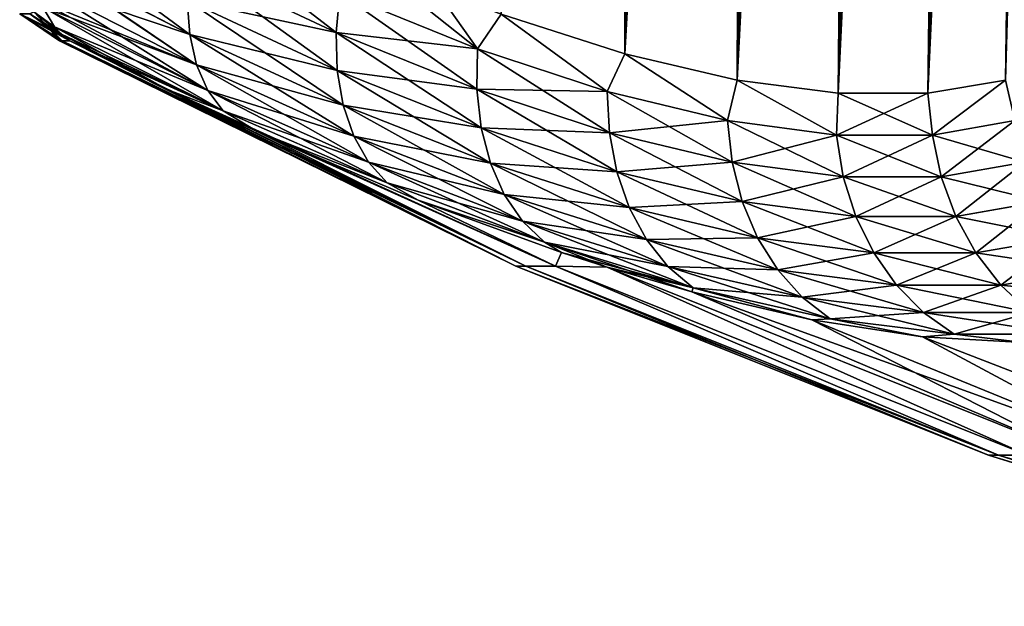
# Model space of a CAD drawing. Header units: metres. Extents: x -109 to 109, y -505 to 40.
# Tile 200 of 256: x 52.28 to 59.91, y -106.79 to -102.25. Entities that reach past the tile are written whole.
import ezdxf

# ---------------------------------------------------------------- set-up
doc = ezdxf.new("R2010")
doc.units = ezdxf.units.M
doc.layers.add('solid_K244224000C74', color=7, linetype='CONTINUOUS')

msp = doc.modelspace()

# ---------------------------------------------------------------- linework, layer by layer
at = {"layer": 'solid_K244224000C74'}
for points in [[(58.619736, -102.819321, -9.522743), (60.018959, -68.180748, -9.500344), (60.143055, -68.193947, -9.719368)], [(58.619736, -102.819321, -9.522743), (59.890728, -68.197083, -9.283277), (60.018959, -68.180748, -9.500344)], [(58.619736, -102.819321, -9.522743), (60.143055, -68.193947, -9.719368), (60.265053, -68.23732, -9.944122)], [(58.619736, -102.819321, -9.522743), (59.756123, -68.243668, -9.064617), (59.890728, -68.197083, -9.283277)], [(59.312447, -102.819359, 10.722473), (60.024967, -68.180695, 9.510736), (59.896278, -68.195732, 9.292484)], [(59.312447, -102.819359, 10.722473), (60.149681, -68.195557, 9.731326), (60.024967, -68.180695, 9.510736)], [(59.312447, -102.819359, 10.722473), (60.272346, -68.240898, 9.957873), (60.149681, -68.195557, 9.731326)], [(59.312447, -102.819359, 10.722473), (59.896278, -68.195732, 9.292484), (59.76144, -68.241394, 9.073096)], [(59.312313, -102.819366, -10.722225), (58.619736, -102.819321, -9.522743), (60.265053, -68.23732, -9.944122)], [(58.619736, -102.819321, -9.522743), (59.612644, -68.323792, -8.841026), (59.756123, -68.243668, -9.064617)], [(58.619946, -102.819336, 9.523075), (59.76144, -68.241394, 9.073096), (59.617813, -68.320358, 8.84892)], [(58.619946, -102.819336, 9.523075), (59.312447, -102.819359, 10.722473), (59.76144, -68.241394, 9.073096)], [(59.312313, -102.819366, -10.722225), (60.265053, -68.23732, -9.944122), (60.386879, -68.31356, -10.178873)], [(59.312447, -102.819359, 10.722473), (60.394783, -68.319817, 10.194491), (60.272346, -68.240898, 9.957873)], [(57.838432, -102.718796, -8.376284), (59.457928, -68.442955, -8.609971), (59.612644, -68.323792, -8.841026)], [(58.619736, -102.819321, -9.522743), (57.838432, -102.718796, -8.376284), (59.612644, -68.323792, -8.841026)], [(58.619946, -102.819336, 9.523075), (59.617813, -68.320358, 8.84892), (59.463596, -68.437996, 8.618258)], [(59.312313, -102.819366, -10.722225), (60.386879, -68.31356, -10.178873), (60.50959, -68.428444, -10.427011)], [(59.312447, -102.819359, 10.722473), (59.914825, -102.718887, 11.972528), (60.394783, -68.319817, 10.194491)], [(58.619946, -102.819336, 9.523075), (59.463596, -68.437996, 8.618258), (59.297844, -68.598885, 8.380928)], [(59.312313, -102.819366, -10.722225), (60.50959, -68.428444, -10.427011), (60.632874, -68.587082, -10.689607)], [(57.838432, -102.718796, -8.376284), (59.291389, -68.605797, -8.371897), (59.457928, -68.442955, -8.609971)], [(59.312313, -102.819366, -10.722225), (60.632874, -68.587082, -10.689607), (60.755699, -68.793823, -10.966308)], [(57.838432, -102.718796, -8.376284), (59.11314, -68.816261, -8.128226), (59.291389, -68.605797, -8.371897)], [(58.619946, -102.819336, 9.523075), (59.297844, -68.598885, 8.380928), (59.120228, -68.807144, 8.137704)], [(57.838432, -102.718796, -8.376284), (59.020046, -68.940262, -8.005233), (59.11314, -68.816261, -8.128226)], [(58.619946, -102.819336, 9.523075), (59.120228, -68.807144, 8.137704), (59.027279, -68.930305, 8.01469)], [(59.312313, -102.819366, -10.722225), (60.755699, -68.793823, -10.966308), (60.816189, -68.916214, -11.108828)], [(57.838432, -102.718796, -8.376284), (58.924355, -69.076996, -7.881667), (59.020046, -68.940262, -8.005233)], [(58.619946, -102.819336, 9.523075), (59.027279, -68.930305, 8.01469), (58.931675, -69.066254, 7.891024)], [(59.312313, -102.819366, -10.722225), (60.816189, -68.916214, -11.108828), (60.875893, -69.051445, -11.253963)], [(57.838432, -102.718796, -8.376284), (58.826347, -69.227135, -7.75803), (58.924355, -69.076996, -7.881667)], [(57.838631, -102.718834, 8.376556), (58.931675, -69.066254, 7.891024), (58.833794, -69.215469, 7.767331)], [(57.838631, -102.718834, 8.376556), (58.619946, -102.819336, 9.523075), (58.931675, -69.066254, 7.891024)], [(59.914772, -102.718903, -11.972405), (59.312313, -102.819366, -10.722225), (60.875893, -69.051445, -11.253963)], [(56.968903, -102.51619, -7.285695), (58.725903, -69.390419, -7.634208), (58.826347, -69.227135, -7.75803)], [(57.838432, -102.718796, -8.376284), (56.968903, -102.51619, -7.285695), (58.826347, -69.227135, -7.75803)], [(57.838631, -102.718834, 8.376556), (58.833794, -69.215469, 7.767331), (58.733505, -69.377724, 7.643482)], [(56.968903, -102.51619, -7.285695), (58.623173, -69.567383, -7.510493), (58.725903, -69.390419, -7.634208)], [(57.838631, -102.718834, 8.376556), (58.733505, -69.377724, 7.643482), (58.630928, -69.553642, 7.519729)], [(56.968903, -102.51619, -7.285695), (58.518253, -69.758247, -7.387075), (58.623173, -69.567383, -7.510493)], [(57.838631, -102.718834, 8.376556), (58.630928, -69.553642, 7.519729), (58.526138, -69.743515, 7.396248)], [(56.968903, -102.51619, -7.285695), (58.411087, -69.962967, -7.263917), (58.518253, -69.758247, -7.387075)], [(57.838631, -102.718834, 8.376556), (58.526138, -69.743515, 7.396248), (58.419086, -69.947258, 7.273009)], [(56.968903, -102.51619, -7.285695), (58.301769, -70.182274, -7.141235), (58.411087, -69.962967, -7.263917)], [(57.838631, -102.718834, 8.376556), (58.419086, -69.947258, 7.273009), (58.309875, -70.165627, 7.150231)], [(56.968903, -102.51619, -7.285695), (58.190296, -70.41597, -7.019042), (58.301769, -70.182274, -7.141235)], [(57.838631, -102.718834, 8.376556), (58.309875, -70.165627, 7.150231), (58.19849, -70.398438, 7.027929)], [(56.968903, -102.51619, -7.285695), (58.076664, -70.664543, -6.897407), (58.190296, -70.41597, -7.019042)], [(57.838631, -102.718834, 8.376556), (58.19849, -70.398438, 7.027929), (58.084938, -70.646133, 6.906168)], [(57.838631, -102.718834, 8.376556), (58.084938, -70.646133, 6.906168), (57.969257, -70.90937, 6.785068)], [(56.968903, -102.51619, -7.285695), (57.960922, -70.928665, -6.776448), (58.076664, -70.664543, -6.897407)], [(56.968903, -102.51619, -7.285695), (57.84304, -71.208015, -6.656155), (57.960922, -70.928665, -6.776448)], [(56.969036, -102.516228, 7.285848), (57.969257, -70.90937, 6.785068), (57.851421, -71.187828, 6.664617)], [(56.969036, -102.516228, 7.285848), (57.838631, -102.718834, 8.376556), (57.969257, -70.90937, 6.785068)], [(56.968903, -102.51619, -7.285695), (56.011192, -102.20826, -6.254889), (57.84304, -71.208015, -6.656155)], [(56.969036, -102.516228, 7.285848), (57.851421, -71.187828, 6.664617), (57.731449, -71.482506, 6.544915)], [(56.969036, -102.516228, 7.285848), (57.731449, -71.482506, 6.544915), (57.609341, -71.793617, 6.426009)], [(56.969036, -102.516228, 7.285848), (57.609341, -71.793617, 6.426009), (57.485092, -72.121246, 6.307924)], [(56.969036, -102.516228, 7.285848), (57.485092, -72.121246, 6.307924), (57.358707, -72.46666, 6.190765)], [(56.969036, -102.516228, 7.285848), (57.358707, -72.46666, 6.190765), (57.273266, -72.706558, 6.113168)], [(56.969036, -102.516228, 7.285848), (57.273266, -72.706558, 6.113168), (57.186874, -72.954361, 6.036001)], [(56.969036, -102.516228, 7.285848), (57.186874, -72.954361, 6.036001), (57.099541, -73.210548, 5.959302)], [(56.969036, -102.516228, 7.285848), (57.099541, -73.210548, 5.959302), (57.011272, -73.475449, 5.883099)], [(56.969036, -102.516228, 7.285848), (57.011272, -73.475449, 5.883099), (56.922058, -73.748535, 5.80736)], [(56.011257, -102.208282, 6.254954), (56.969036, -102.516228, 7.285848), (56.922058, -73.748535, 5.80736)], [(52.378559, -101.731407, 2.995329), (53.60025, -102.367668, 3.763618), (52.386986, -101.473251, 3.200405)], [(53.60025, -102.367668, 3.763618), (53.581573, -102.103401, 3.960057), (52.386986, -101.473251, 3.200405)], [(53.598129, -101.81646, 4.121819), (54.733788, -102.351402, 4.982554), (53.649471, -101.514656, 4.244506)], [(54.733788, -102.351402, 4.982554), (54.761848, -102.04335, 5.096979), (53.649471, -101.514656, 4.244506)], [(53.653652, -102.602081, 3.537839), (53.60025, -102.367668, 3.763618), (52.378559, -101.731407, 2.995329)], [(52.378849, -101.739426, 2.988025), (53.653652, -102.602081, 3.537839), (52.378559, -101.731407, 2.995329)], [(53.60025, -102.367668, -3.763616), (52.378784, -101.73774, -2.98957), (52.378559, -101.731407, -2.995331)], [(53.60025, -102.367668, -3.763616), (52.378559, -101.731407, -2.995331), (53.58157, -102.103401, -3.960055)], [(53.60025, -102.367668, -3.763616), (52.404007, -101.960358, -2.759316), (52.378784, -101.73774, -2.98957)], [(52.378849, -101.739426, 2.988025), (52.404003, -101.96035, 2.759314), (53.653652, -102.602081, 3.537839)], [(53.58157, -102.103401, -3.960055), (53.598125, -101.81646, -4.121818), (54.73378, -102.351395, -4.982547)], [(53.581573, -102.103401, 3.960057), (54.742664, -102.644295, 4.831201), (53.598129, -101.81646, 4.121819)], [(54.73378, -102.351395, -4.982547), (53.598125, -101.81646, -4.121818), (54.761841, -102.04335, -5.096972)], [(54.742664, -102.644295, 4.831201), (54.733788, -102.351402, 4.982554), (53.598129, -101.81646, 4.121819)], [(54.761848, -102.04335, 5.096979), (55.827385, -102.476913, 6.051946), (54.965214, -101.790215, 5.289052)], [(55.827385, -102.476913, 6.051946), (55.499195, -102.013229, 5.763428), (54.965214, -101.790215, 5.289052)], [(53.740326, -102.800255, 3.288864), (53.653652, -102.602081, 3.537839), (52.404003, -101.96035, 2.759314)], [(52.445454, -102.110397, 2.564073), (53.740326, -102.800255, 3.288864), (52.404003, -101.96035, 2.759314)], [(53.653648, -102.602074, -3.537837), (52.444996, -102.109138, -2.565899), (52.404007, -101.960358, -2.759316)], [(53.653648, -102.602074, -3.537837), (52.404007, -101.960358, -2.759316), (53.60025, -102.367668, -3.763616)], [(54.73378, -102.351395, -4.982547), (54.761841, -102.04335, -5.096972), (55.82737, -102.476906, -6.051931)], [(54.733788, -102.351402, 4.982554), (55.822063, -102.790329, 5.949397), (54.761848, -102.04335, 5.096979)], [(55.82737, -102.476906, -6.051931), (54.761841, -102.04335, -5.096972), (55.499153, -102.013214, -5.76339)], [(55.822063, -102.790329, 5.949397), (55.827385, -102.476913, 6.051946), (54.761848, -102.04335, 5.096979)], [(55.82737, -102.476906, -6.051931), (55.499153, -102.013214, -5.76339), (56.011192, -102.20826, -6.254889)], [(55.827385, -102.476913, 6.051946), (56.011257, -102.208282, 6.254954), (55.499195, -102.013229, 5.763428)], [(53.653648, -102.602074, -3.537837), (52.462658, -102.153885, -2.498787), (52.444996, -102.109138, -2.565899)], [(52.445454, -102.110397, 2.564073), (52.462658, -102.153885, 2.498786), (53.740326, -102.800255, 3.288864)], [(54.742657, -102.644295, -4.831193), (53.58157, -102.103401, -3.960055), (54.73378, -102.351395, -4.982547)], [(53.60025, -102.367668, -3.763616), (53.58157, -102.103401, -3.960055), (54.742657, -102.644295, -4.831193)], [(54.788242, -102.914078, 4.647034), (54.742664, -102.644295, 4.831201), (53.581573, -102.103401, 3.960057)], [(53.60025, -102.367668, 3.763618), (54.788242, -102.914078, 4.647034), (53.581573, -102.103401, 3.960057)], [(52.363392, -102.206451, 1.960081), (52.512619, -102.317551, 1.947802), (52.394016, -102.192055, 2.219809)], [(52.606853, -102.364365, -2.083968), (52.3634, -102.206451, -1.96005), (52.393482, -102.191193, -2.221649)], [(52.462658, -102.153885, -2.498787), (52.55294, -102.306755, -2.220833), (52.393482, -102.191193, -2.221649)], [(52.55294, -102.306755, -2.220833), (52.606853, -102.364365, -2.083968), (52.393482, -102.191193, -2.221649)], [(52.394016, -102.192055, 2.219809), (52.55294, -102.306755, 2.220832), (52.462658, -102.153885, 2.498786)], [(52.394016, -102.192055, 2.219809), (52.607693, -102.365135, 2.081938), (52.55294, -102.306755, 2.220832)], [(52.512619, -102.317551, 1.947802), (52.607693, -102.365135, 2.081938), (52.394016, -102.192055, 2.219809)], [(53.857925, -102.95681, 3.023467), (53.740326, -102.800255, 3.288864), (52.462658, -102.153885, 2.498786)], [(52.55294, -102.306755, 2.220832), (53.857925, -102.95681, 3.023467), (52.462658, -102.153885, 2.498786)], [(53.740322, -102.800255, -3.288862), (52.55294, -102.306755, -2.220833), (52.462658, -102.153885, -2.498787)], [(53.740322, -102.800255, -3.288862), (52.462658, -102.153885, -2.498787), (53.653648, -102.602074, -3.537837)], [(52.283955, -102.206467, 0), (52.512619, -102.317551, 1.947802), (52.363392, -102.206451, 1.960081)], [(52.283955, -102.206467, 0), (52.3634, -102.206451, -1.96005), (52.512619, -102.317543, -1.947932)], [(52.283955, -102.206467, 0), (52.671467, -102.4142, -1.935035), (52.612644, -102.4142, -0.968311)], [(52.283955, -102.206467, 0), (52.512619, -102.317543, -1.947932), (52.671467, -102.4142, -1.935035)], [(52.283955, -102.206467, 0), (52.612644, -102.4142, -0.968311), (52.593029, -102.4142)], [(52.283955, -102.206467, 0), (52.593029, -102.4142), (52.512619, -102.317551, 1.947802)], [(52.606853, -102.364365, -2.083968), (52.512619, -102.317543, -1.947932), (52.3634, -102.206451, -1.96005)], [(56.832207, -102.808754, -7.104805), (55.82737, -102.476906, -6.051931), (56.011192, -102.20826, -6.254889)], [(55.827385, -102.476913, 6.051946), (56.83223, -102.808762, 7.10483), (56.011257, -102.208282, 6.254954)], [(56.832207, -102.808754, -7.104805), (56.011192, -102.20826, -6.254889), (56.968903, -102.51619, -7.285695)], [(56.83223, -102.808762, 7.10483), (56.969036, -102.516228, 7.285848), (56.011257, -102.208282, 6.254954)], [(52.606853, -102.364365, -2.083968), (52.671467, -102.4142, -1.935035), (52.512619, -102.317543, -1.947932)], [(52.512619, -102.317551, 1.947802), (52.593029, -102.4142), (52.612644, -102.4142, 0.968311)], [(52.512619, -102.317551, 1.947802), (52.612644, -102.4142, 0.968311), (52.671467, -102.4142, 1.935034)], [(52.512619, -102.317551, 1.947802), (52.671467, -102.4142, 1.935034), (52.607693, -102.365135, 2.081938)], [(52.55294, -102.306755, 2.220832), (53.425613, -102.791428, 2.416969), (53.857925, -102.95681, 3.023467)], [(52.607693, -102.365135, 2.081938), (53.425613, -102.791428, 2.416969), (52.55294, -102.306755, 2.220832)], [(53.857922, -102.95681, -3.023465), (52.606853, -102.364365, -2.083968), (52.55294, -102.306755, -2.220833)], [(53.857922, -102.95681, -3.023465), (52.55294, -102.306755, -2.220833), (53.740322, -102.800255, -3.288862)], [(55.822048, -102.790321, -5.949382), (54.73378, -102.351395, -4.982547), (55.82737, -102.476906, -6.051931)], [(54.742657, -102.644295, -4.831193), (54.73378, -102.351395, -4.982547), (55.822048, -102.790321, -5.949382)], [(55.855717, -103.088341, 5.812179), (55.822063, -102.790329, 5.949397), (54.733788, -102.351402, 4.982554)], [(54.742664, -102.644295, 4.831201), (55.855717, -103.088341, 5.812179), (54.733788, -102.351402, 4.982554)], [(52.593029, -102.4142), (52.612644, -102.4142, -0.968311), (56.123402, -104.159546)], [(56.200706, -104.159546, 1.773236), (52.593029, -102.4142), (56.123402, -104.159546)], [(52.612644, -102.4142, 0.968311), (52.593029, -102.4142), (56.200706, -104.159546, 1.773236)], [(53.857922, -102.95681, -3.023465), (52.671467, -102.4142, -1.935035), (52.606853, -102.364365, -2.083968)], [(52.607693, -102.365135, 2.081938), (52.671467, -102.4142, 1.935034), (53.425613, -102.791428, 2.416969)], [(52.612644, -102.4142, -0.968311), (52.671467, -102.4142, -1.935035), (56.123402, -104.159546)], [(52.671467, -102.4142, 1.935034), (52.612644, -102.4142, 0.968311), (56.200706, -104.159546, 1.773236)], [(52.671467, -102.4142, -1.935035), (56.200706, -104.159546, -1.773246), (56.123402, -104.159546)], [(52.671467, -102.4142, -1.935035), (53.425468, -102.791359, -2.416873), (56.200706, -104.159546, -1.773246)], [(53.857922, -102.95681, -3.023465), (53.425468, -102.791359, -2.416873), (52.671467, -102.4142, -1.935035)], [(53.425613, -102.791428, 2.416969), (52.671467, -102.4142, 1.935034), (56.200706, -104.159546, 1.773236)], [(54.869274, -103.153397, 4.435057), (54.788242, -102.914078, 4.647034), (53.60025, -102.367668, 3.763618)], [(53.653652, -102.602081, 3.537839), (54.869274, -103.153397, 4.435057), (53.60025, -102.367668, 3.763618)], [(54.788235, -102.91407, -4.647026), (53.60025, -102.367668, -3.763616), (54.742657, -102.644295, -4.831193)], [(53.653648, -102.602074, -3.537837), (53.60025, -102.367668, -3.763616), (54.788235, -102.91407, -4.647026)], [(55.822048, -102.790321, -5.949382), (55.82737, -102.476906, -6.051931), (56.832207, -102.808754, -7.104805)], [(55.822063, -102.790329, 5.949397), (56.848446, -103.12645, 7.017732), (55.827385, -102.476913, 6.051946)], [(56.848446, -103.12645, 7.017732), (56.83223, -102.808762, 7.10483), (55.827385, -102.476913, 6.051946)], [(57.762608, -103.033356, -8.248031), (56.832207, -102.808754, -7.104805), (56.968903, -102.51619, -7.285695)], [(56.83223, -102.808762, 7.10483), (57.76263, -103.033363, 8.248065), (56.969036, -102.516228, 7.285848)], [(57.762608, -103.033356, -8.248031), (56.968903, -102.51619, -7.285695), (57.838432, -102.718796, -8.376284)], [(57.76263, -103.033363, 8.248065), (57.838631, -102.718834, 8.376556), (56.969036, -102.516228, 7.285848)], [(54.869267, -103.153389, -4.43505), (53.653648, -102.602074, -3.537837), (54.788235, -102.91407, -4.647026)], [(53.740322, -102.800255, -3.288862), (53.653648, -102.602074, -3.537837), (54.869267, -103.153389, -4.43505)], [(54.983562, -103.355759, 4.201039), (54.869274, -103.153397, 4.435057), (53.653652, -102.602081, 3.537839)], [(53.740326, -102.800255, 3.288864), (54.983562, -103.355759, 4.201039), (53.653652, -102.602081, 3.537839)], [(55.855698, -103.088341, -5.812164), (54.742657, -102.644295, -4.831193), (55.822048, -102.790321, -5.949382)], [(54.788235, -102.91407, -4.647026), (54.742657, -102.644295, -4.831193), (55.855698, -103.088341, -5.812164)], [(55.927425, -103.362854, 5.644023), (55.855717, -103.088341, 5.812179), (54.742664, -102.644295, 4.831201)], [(54.788242, -102.914078, 4.647034), (55.927425, -103.362854, 5.644023), (54.742664, -102.644295, 4.831201)], [(58.60574, -103.146721, -9.471144), (57.762608, -103.033356, -8.248031), (57.838432, -102.718796, -8.376284)], [(57.76263, -103.033363, 8.248065), (58.605766, -103.146721, 9.471186), (57.838631, -102.718834, 8.376556)], [(58.60574, -103.146721, -9.471144), (57.838432, -102.718796, -8.376284), (58.619736, -102.819321, -9.522743)], [(58.605766, -103.146721, 9.471186), (58.619946, -102.819336, 9.523075), (57.838631, -102.718834, 8.376556)], [(59.350506, -103.146729, -10.761094), (59.312313, -102.819366, -10.722225), (59.914772, -102.718903, -11.972405)], [(59.350529, -103.146729, 10.761142), (59.914825, -102.718887, 11.972528), (59.312447, -102.819359, 10.722473)], [(59.98822, -103.033386, -12.102846), (59.350506, -103.146729, -10.761094), (59.914772, -102.718903, -11.972405)], [(59.350529, -103.146729, 10.761142), (59.988235, -103.033379, 12.102893), (59.914825, -102.718887, 11.972528)], [(53.425468, -102.791359, -2.416873), (54.121319, -103.118141, -2.901069), (56.200706, -104.159546, -1.773246)], [(53.857922, -102.95681, -3.023465), (54.121319, -103.118141, -2.901069), (53.425468, -102.791359, -2.416873)], [(53.425613, -102.791428, 2.416969), (56.200706, -104.159546, 1.773236), (56.43203, -104.159546, 3.533017)], [(54.121578, -103.118256, 2.901257), (53.425613, -102.791428, 2.416969), (56.43203, -104.159546, 3.533017)], [(53.857925, -102.95681, 3.023467), (53.425613, -102.791428, 2.416969), (54.121578, -103.118256, 2.901257)], [(54.983551, -103.355751, -4.201032), (53.740322, -102.800255, -3.288862), (54.869267, -103.153389, -4.43505)], [(53.857922, -102.95681, -3.023465), (53.740322, -102.800255, -3.288862), (54.983551, -103.355751, -4.201032)], [(55.128002, -103.515648, 3.951347), (54.983562, -103.355759, 4.201039), (53.740326, -102.800255, 3.288864)], [(53.857925, -102.95681, 3.023467), (55.128002, -103.515648, 3.951347), (53.740326, -102.800255, 3.288864)], [(56.848423, -103.126442, -7.017706), (55.822048, -102.790321, -5.949382), (56.832207, -102.808754, -7.104805)], [(55.855698, -103.088341, -5.812164), (55.822048, -102.790321, -5.949382), (56.848423, -103.126442, -7.017706)], [(56.905537, -103.428535, 6.898327), (56.848446, -103.12645, 7.017732), (55.822063, -102.790329, 5.949397)], [(55.855717, -103.088341, 5.812179), (56.905537, -103.428535, 6.898327), (55.822063, -102.790329, 5.949397)], [(56.848423, -103.126442, -7.017706), (56.832207, -102.808754, -7.104805), (57.762608, -103.033356, -8.248031)], [(57.798473, -103.354027, 8.179769), (57.76263, -103.033363, 8.248065), (56.83223, -102.808762, 7.10483)], [(56.848446, -103.12645, 7.017732), (57.798473, -103.354027, 8.179769), (56.83223, -102.808762, 7.10483)], [(58.60574, -103.146721, -9.471144), (58.619736, -102.819321, -9.522743), (59.312313, -102.819366, -10.722225)], [(59.350506, -103.146729, -10.761094), (58.60574, -103.146721, -9.471144), (59.312313, -102.819366, -10.722225)], [(58.605766, -103.146721, 9.471186), (59.350529, -103.146729, 10.761142), (58.619946, -102.819336, 9.523075)], [(59.350529, -103.146729, 10.761142), (59.312447, -102.819359, 10.722473), (58.619946, -102.819336, 9.523075)], [(55.127991, -103.515648, -3.951339), (54.121319, -103.118141, -2.901069), (53.857922, -102.95681, -3.023465)], [(55.127991, -103.515648, -3.951339), (53.857922, -102.95681, -3.023465), (54.983551, -103.355751, -4.201032)], [(53.857925, -102.95681, 3.023467), (54.121578, -103.118256, 2.901257), (55.128002, -103.515648, 3.951347)], [(55.927406, -103.362846, -5.644008), (54.788235, -102.91407, -4.647026), (55.855698, -103.088341, -5.812164)], [(54.869267, -103.153389, -4.43505), (54.788235, -102.91407, -4.647026), (55.927406, -103.362846, -5.644008)], [(56.035236, -103.606392, 5.449498), (55.927425, -103.362854, 5.644023), (54.788242, -102.914078, 4.647034)], [(54.869274, -103.153397, 4.435057), (56.035236, -103.606392, 5.449498), (54.788242, -102.914078, 4.647034)], [(57.79845, -103.354027, -8.179733), (56.848423, -103.126442, -7.017706), (57.762608, -103.033356, -8.248031)], [(57.79845, -103.354027, -8.179733), (57.762608, -103.033356, -8.248031), (58.60574, -103.146721, -9.471144)], [(58.658653, -103.468918, 9.424617), (58.605766, -103.146721, 9.471186), (57.76263, -103.033363, 8.248065)], [(57.798473, -103.354027, 8.179769), (58.658653, -103.468918, 9.424617), (57.76263, -103.033363, 8.248065)], [(59.417278, -103.468925, -10.738572), (59.350506, -103.146729, -10.761094), (59.98822, -103.033386, -12.102846)], [(60.065304, -103.354042, 12.105998), (59.988235, -103.033379, 12.102893), (59.350529, -103.146729, 10.761142)], [(60.065285, -103.35405, -12.105951), (59.417278, -103.468925, -10.738572), (59.98822, -103.033386, -12.102846)], [(54.121319, -103.118141, -2.901069), (56.432034, -104.159546, -3.533038), (56.200706, -104.159546, -1.773246)], [(54.121319, -103.118141, -2.901069), (55.369068, -103.648735, -3.882682), (56.432034, -104.159546, -3.533038)], [(55.127991, -103.515648, -3.951339), (55.369068, -103.648735, -3.882682), (54.121319, -103.118141, -2.901069)], [(55.369453, -103.648888, 3.88301), (54.121578, -103.118256, 2.901257), (56.43203, -104.159546, 3.533017)], [(55.128002, -103.515648, 3.951347), (54.121578, -103.118256, 2.901257), (55.369453, -103.648888, 3.88301)], [(56.905514, -103.428528, -6.898301), (55.855698, -103.088341, -5.812164), (56.848423, -103.126442, -7.017706)], [(55.927406, -103.362846, -5.644008), (55.855698, -103.088341, -5.812164), (56.905514, -103.428528, -6.898301)], [(57.001953, -103.70681, 6.749862), (56.905537, -103.428535, 6.898327), (55.855717, -103.088341, 5.812179)], [(55.927425, -103.362854, 5.644023), (57.001953, -103.70681, 6.749862), (55.855717, -103.088341, 5.812179)], [(56.035221, -103.606384, -5.449482), (54.869267, -103.153389, -4.43505), (55.927406, -103.362846, -5.644008)], [(54.983551, -103.355751, -4.201032), (54.869267, -103.153389, -4.43505), (56.035221, -103.606384, -5.449482)], [(56.176224, -103.81234, 5.233898), (56.035236, -103.606392, 5.449498), (54.869274, -103.153397, 4.435057)], [(54.983562, -103.355759, 4.201039), (56.176224, -103.81234, 5.233898), (54.869274, -103.153397, 4.435057)], [(56.905514, -103.428528, -6.898301), (56.848423, -103.126442, -7.017706), (57.79845, -103.354027, -8.179733)], [(57.876968, -103.658951, 8.081618), (57.798473, -103.354027, 8.179769), (56.848446, -103.12645, 7.017732)], [(56.905537, -103.428535, 6.898327), (57.876968, -103.658951, 8.081618), (56.848446, -103.12645, 7.017732)], [(58.65863, -103.468918, -9.424574), (57.79845, -103.354027, -8.179733), (58.60574, -103.146721, -9.471144)], [(58.65863, -103.468918, -9.424574), (58.60574, -103.146721, -9.471144), (59.350506, -103.146729, -10.761094)], [(59.417301, -103.468918, 10.738621), (59.350529, -103.146729, 10.761142), (58.605766, -103.146721, 9.471186)], [(58.658653, -103.468918, 9.424617), (59.417301, -103.468918, 10.738621), (58.605766, -103.146721, 9.471186)], [(59.417278, -103.468925, -10.738572), (58.65863, -103.468918, -9.424574), (59.350506, -103.146729, -10.761094)], [(59.417301, -103.468918, 10.738621), (60.065304, -103.354042, 12.105998), (59.350529, -103.146729, 10.761142)], [(56.176205, -103.812332, -5.233882), (54.983551, -103.355751, -4.201032), (56.035221, -103.606384, -5.449482)], [(55.127991, -103.515648, -3.951339), (54.983551, -103.355751, -4.201032), (56.176205, -103.812332, -5.233882)], [(56.346558, -103.975098, 5.003088), (56.176224, -103.81234, 5.233898), (54.983562, -103.355759, 4.201039)], [(55.128002, -103.515648, 3.951347), (56.346558, -103.975098, 5.003088), (54.983562, -103.355759, 4.201039)], [(57.001926, -103.706802, -6.749835), (55.927406, -103.362846, -5.644008), (56.905514, -103.428528, -6.898301)], [(56.035221, -103.606384, -5.449482), (55.927406, -103.362846, -5.644008), (57.001926, -103.706802, -6.749835)], [(57.135067, -103.953705, 6.57637), (57.001953, -103.70681, 6.749862), (55.927425, -103.362854, 5.644023)], [(56.035236, -103.606392, 5.449498), (57.135067, -103.953705, 6.57637), (55.927425, -103.362854, 5.644023)], [(57.876942, -103.658951, -8.081582), (56.905514, -103.428528, -6.898301), (57.79845, -103.354027, -8.179733)], [(57.876942, -103.658951, -8.081582), (57.79845, -103.354027, -8.179733), (58.65863, -103.468918, -9.424574)], [(58.755836, -103.775299, 9.350732), (58.658653, -103.468918, 9.424617), (57.798473, -103.354027, 8.179769)], [(57.876968, -103.658951, 8.081618), (58.755836, -103.775299, 9.350732), (57.798473, -103.354027, 8.179769)], [(59.529854, -103.775307, -10.691349), (59.417278, -103.468925, -10.738572), (60.065285, -103.35405, -12.105951)], [(60.189548, -103.658966, 12.087094), (60.065304, -103.354042, 12.105998), (59.417301, -103.468918, 10.738621)], [(60.189529, -103.658974, -12.087047), (59.529854, -103.775307, -10.691349), (60.065285, -103.35405, -12.105951)], [(57.001926, -103.706802, -6.749835), (56.905514, -103.428528, -6.898301), (57.876942, -103.658951, -8.081582)], [(57.995975, -103.93985, 7.956284), (57.876968, -103.658951, 8.081618), (56.905537, -103.428535, 6.898327)], [(57.001953, -103.70681, 6.749862), (57.995975, -103.93985, 7.956284), (56.905537, -103.428535, 6.898327)], [(58.75581, -103.775299, -9.350688), (57.876942, -103.658951, -8.081582), (58.65863, -103.468918, -9.424574)], [(58.75581, -103.775299, -9.350688), (58.65863, -103.468918, -9.424574), (59.417278, -103.468925, -10.738572)], [(59.529877, -103.775307, 10.691399), (59.417301, -103.468918, 10.738621), (58.658653, -103.468918, 9.424617)], [(58.755836, -103.775299, 9.350732), (59.529877, -103.775307, 10.691399), (58.658653, -103.468918, 9.424617)], [(59.529854, -103.775307, -10.691349), (58.75581, -103.775299, -9.350688), (59.417278, -103.468925, -10.738572)], [(59.529877, -103.775307, 10.691399), (60.189548, -103.658966, 12.087094), (59.417301, -103.468918, 10.738621)], [(56.346535, -103.97509, -5.003071), (55.369068, -103.648735, -3.882682), (55.127991, -103.515648, -3.951339)], [(56.346535, -103.97509, -5.003071), (55.127991, -103.515648, -3.951339), (56.176205, -103.812332, -5.233882)], [(55.128002, -103.515648, 3.951347), (55.369453, -103.648888, 3.88301), (56.346558, -103.975098, 5.003088)], [(55.369068, -103.648735, -3.882682), (56.47794, -104.054077, -4.893187), (56.432034, -104.159546, -3.533038)], [(56.346535, -103.97509, -5.003071), (56.47794, -104.054077, -4.893187), (55.369068, -103.648735, -3.882682)], [(56.478348, -104.054214, 4.89359), (55.369453, -103.648888, 3.88301), (56.43203, -104.159546, 3.533017)], [(56.346558, -103.975098, 5.003088), (55.369453, -103.648888, 3.88301), (56.478348, -104.054214, 4.89359)], [(57.13504, -103.953697, -6.576343), (56.035221, -103.606384, -5.449482), (57.001926, -103.706802, -6.749835)], [(56.176205, -103.812332, -5.233882), (56.035221, -103.606384, -5.449482), (57.13504, -103.953697, -6.576343)], [(57.301262, -104.162498, 6.382574), (57.135067, -103.953705, 6.57637), (56.035236, -103.606392, 5.449498)], [(56.176224, -103.81234, 5.233898), (57.301262, -104.162498, 6.382574), (56.035236, -103.606392, 5.449498)], [(57.995949, -103.939842, -7.956246), (57.001926, -103.706802, -6.749835), (57.876942, -103.658951, -8.081582)], [(57.13504, -103.953697, -6.576343), (57.001926, -103.706802, -6.749835), (57.995949, -103.939842, -7.956246)], [(58.152264, -104.189079, 7.80717), (57.995975, -103.93985, 7.956284), (57.001953, -103.70681, 6.749862)], [(57.135067, -103.953705, 6.57637), (58.152264, -104.189079, 7.80717), (57.001953, -103.70681, 6.749862)], [(57.995949, -103.939842, -7.956246), (57.876942, -103.658951, -8.081582), (58.75581, -103.775299, -9.350688)], [(58.894669, -104.057541, 9.251539), (58.755836, -103.775299, 9.350732), (57.876968, -103.658951, 8.081618)], [(57.995975, -103.93985, 7.956284), (58.894669, -104.057541, 9.251539), (57.876968, -103.658951, 8.081618)], [(59.685173, -104.057556, -10.62071), (59.529854, -103.775307, -10.691349), (60.189529, -103.658974, -12.087047)], [(60.357597, -103.939865, 12.046695), (60.189548, -103.658966, 12.087094), (59.529877, -103.775307, 10.691399)], [(60.357578, -103.939873, -12.046646), (59.685173, -104.057556, -10.62071), (60.189529, -103.658974, -12.087047)], [(58.894642, -104.057541, -9.251493), (57.995949, -103.939842, -7.956246), (58.75581, -103.775299, -9.350688)], [(58.894642, -104.057541, -9.251493), (58.75581, -103.775299, -9.350688), (59.529854, -103.775307, -10.691349)], [(59.685196, -104.057549, 10.620761), (59.529877, -103.775307, 10.691399), (58.755836, -103.775299, 9.350732)], [(58.894669, -104.057541, 9.251539), (59.685196, -104.057549, 10.620761), (58.755836, -103.775299, 9.350732)], [(59.685173, -104.057556, -10.62071), (58.894642, -104.057541, -9.251493), (59.529854, -103.775307, -10.691349)], [(59.685196, -104.057549, 10.620761), (60.357597, -103.939865, 12.046695), (59.529877, -103.775307, 10.691399)], [(57.301235, -104.162491, -6.382545), (56.176205, -103.812332, -5.233882), (57.13504, -103.953697, -6.576343)], [(56.346535, -103.97509, -5.003071), (56.176205, -103.812332, -5.233882), (57.301235, -104.162491, -6.382545)], [(57.496021, -104.327522, 6.173743), (57.301262, -104.162498, 6.382574), (56.176224, -103.81234, 5.233898)], [(56.346558, -103.975098, 5.003088), (57.496021, -104.327522, 6.173743), (56.176224, -103.81234, 5.233898)], [(58.152233, -104.189072, -7.807132), (57.13504, -103.953697, -6.576343), (57.995949, -103.939842, -7.956246)], [(57.301235, -104.162491, -6.382545), (57.13504, -103.953697, -6.576343), (58.152233, -104.189072, -7.807132)], [(58.341579, -104.399857, 7.638334), (58.152264, -104.189079, 7.80717), (57.135067, -103.953705, 6.57637)], [(57.301262, -104.162498, 6.382574), (58.341579, -104.399857, 7.638334), (57.135067, -103.953705, 6.57637)], [(58.152233, -104.189072, -7.807132), (57.995949, -103.939842, -7.956246), (58.894642, -104.057541, -9.251493)], [(59.071373, -104.307968, 9.129735), (58.894669, -104.057541, 9.251539), (57.995975, -103.93985, 7.956284)], [(58.152264, -104.189079, 7.80717), (59.071373, -104.307968, 9.129735), (57.995975, -103.93985, 7.956284)], [(59.879009, -104.307983, -10.528576), (59.685173, -104.057556, -10.62071), (60.357578, -103.939873, -12.046646)], [(60.564877, -104.189095, 11.985902), (60.357597, -103.939865, 12.046695), (59.685196, -104.057549, 10.620761)], [(60.564854, -104.189102, -11.985851), (59.879009, -104.307983, -10.528576), (60.357578, -103.939873, -12.046646)], [(57.495995, -104.327515, -6.173714), (56.47794, -104.054077, -4.893187), (56.346535, -103.97509, -5.003071)], [(57.495995, -104.327515, -6.173714), (56.346535, -103.97509, -5.003071), (57.301235, -104.162491, -6.382545)], [(56.346558, -103.975098, 5.003088), (56.832222, -104.168777, 5.248002), (57.486691, -104.359512, 5.949693)], [(56.346558, -103.975098, 5.003088), (56.478348, -104.054214, 4.89359), (56.832222, -104.168777, 5.248002)], [(56.346558, -103.975098, 5.003088), (57.486691, -104.359512, 5.949693), (57.496021, -104.327522, 6.173743)], [(56.478348, -104.054214, 4.89359), (56.43203, -104.159546, 3.533017), (56.832222, -104.168777, 5.248002)], [(56.47794, -104.054077, -4.893187), (56.832226, -104.168777, -5.248006), (56.432034, -104.159546, -3.533038)], [(57.495995, -104.327515, -6.173714), (56.832226, -104.168777, -5.248006), (56.47794, -104.054077, -4.893187)], [(59.071346, -104.307968, -9.129689), (58.152233, -104.189072, -7.807132), (58.894642, -104.057541, -9.251493)], [(59.071346, -104.307968, -9.129689), (58.894642, -104.057541, -9.251493), (59.685173, -104.057556, -10.62071)], [(59.879032, -104.307976, 10.528627), (59.685196, -104.057549, 10.620761), (58.894669, -104.057541, 9.251539)], [(59.071373, -104.307968, 9.129735), (59.879032, -104.307976, 10.528627), (58.894669, -104.057541, 9.251539)], [(59.879009, -104.307983, -10.528576), (59.071346, -104.307968, -9.129689), (59.685173, -104.057556, -10.62071)], [(59.879032, -104.307976, 10.528627), (60.564877, -104.189095, 11.985902), (59.685196, -104.057549, 10.620761)], [(56.123402, -104.159546), (56.200706, -104.159546, -1.773246), (59.783905, -105.622948)], [(59.859596, -105.622948, 1.588966), (56.123402, -104.159546), (59.783905, -105.622948)], [(56.200706, -104.159546, 1.773236), (56.123402, -104.159546), (59.859596, -105.622948, 1.588966)], [(56.200706, -104.159546, -1.773246), (59.859596, -105.622948, -1.588966), (59.783905, -105.622948)], [(56.200706, -104.159546, -1.773246), (56.432034, -104.159546, -3.533038), (59.859596, -105.622948, -1.588966)], [(56.43203, -104.159546, 3.533017), (56.200706, -104.159546, 1.773236), (59.859596, -105.622948, 1.588966)], [(56.43203, -104.159546, 3.533017), (59.859596, -105.622948, 1.588966), (60.085987, -105.622948, 3.163542)], [(56.832222, -104.168777, 5.248002), (56.43203, -104.159546, 3.533017), (60.085987, -105.622948, 3.163542)], [(56.432034, -104.159546, -3.533038), (60.085987, -105.622948, -3.163542), (59.859596, -105.622948, -1.588966)], [(56.432034, -104.159546, -3.533038), (56.832226, -104.168777, -5.248006), (60.085987, -105.622948, -3.163542)], [(56.832222, -104.168777, 5.248002), (60.085987, -105.622948, 3.163542), (60.461025, -105.622948, 4.709468)], [(57.486691, -104.359512, 5.949693), (56.832222, -104.168777, 5.248002), (60.461025, -105.622948, 4.709468)], [(56.832226, -104.168777, -5.248006), (60.461025, -105.622948, -4.709468), (60.085987, -105.622948, -3.163542)], [(56.832226, -104.168777, -5.248006), (57.486355, -104.359428, -5.949319), (60.461025, -105.622948, -4.709468)], [(57.495995, -104.327515, -6.173714), (57.486355, -104.359428, -5.949319), (56.832226, -104.168777, -5.248006)], [(58.341549, -104.399857, -7.638296), (57.301235, -104.162491, -6.382545), (58.152233, -104.189072, -7.807132)], [(57.495995, -104.327515, -6.173714), (57.301235, -104.162491, -6.382545), (58.341549, -104.399857, -7.638296)], [(58.558777, -104.56646, 7.45437), (58.341579, -104.399857, 7.638334), (57.301262, -104.162498, 6.382574)], [(57.496021, -104.327522, 6.173743), (58.558777, -104.56646, 7.45437), (57.301262, -104.162498, 6.382574)], [(58.341549, -104.399857, -7.638296), (58.152233, -104.189072, -7.807132), (59.071346, -104.307968, -9.129689)], [(59.281151, -104.519768, 8.988634), (59.071373, -104.307968, 9.129735), (58.152264, -104.189079, 7.80717)], [(58.341579, -104.399857, 7.638334), (59.281151, -104.519768, 8.988634), (58.152264, -104.189079, 7.80717)], [(60.106091, -104.519783, -10.417451), (59.879009, -104.307983, -10.528576), (60.564854, -104.189102, -11.985851)], [(60.805748, -104.399872, 11.906364), (60.564877, -104.189095, 11.985902), (59.879032, -104.307976, 10.528627)], [(57.495995, -104.327515, -6.173714), (58.415699, -104.576393, -7.065677), (57.486355, -104.359428, -5.949319)], [(57.496021, -104.327522, 6.173743), (57.486691, -104.359512, 5.949693), (58.415928, -104.576439, 7.065973)], [(58.558746, -104.56646, -7.454329), (58.415699, -104.576393, -7.065677), (57.495995, -104.327515, -6.173714)], [(58.558746, -104.56646, -7.454329), (57.495995, -104.327515, -6.173714), (58.341549, -104.399857, -7.638296)], [(57.496021, -104.327522, 6.173743), (58.415928, -104.576439, 7.065973), (58.558777, -104.56646, 7.45437)], [(59.28112, -104.519768, -8.988586), (58.341549, -104.399857, -7.638296), (59.071346, -104.307968, -9.129689)], [(59.28112, -104.519768, -8.988586), (59.071346, -104.307968, -9.129689), (59.879009, -104.307983, -10.528576)], [(60.106117, -104.519775, 10.417505), (59.879032, -104.307976, 10.528627), (59.071373, -104.307968, 9.129735)], [(59.281151, -104.519768, 8.988634), (60.106117, -104.519775, 10.417505), (59.071373, -104.307968, 9.129735)], [(60.106091, -104.519783, -10.417451), (59.28112, -104.519768, -8.988586), (59.879009, -104.307983, -10.528576)], [(60.106117, -104.519775, 10.417505), (60.805748, -104.399872, 11.906364), (59.879032, -104.307976, 10.528627)], [(57.486355, -104.359428, -5.949319), (58.415699, -104.576393, -7.065677), (60.461025, -105.622948, -4.709468)], [(57.486691, -104.359512, 5.949693), (60.461025, -105.622948, 4.709468), (60.981316, -105.622948, 6.212745)], [(58.415928, -104.576439, 7.065973), (57.486691, -104.359512, 5.949693), (60.981316, -105.622948, 6.212745)], [(58.558746, -104.56646, -7.454329), (58.341549, -104.399857, -7.638296), (59.28112, -104.519768, -8.988586)], [(59.518291, -104.687187, 8.832072), (59.281151, -104.519768, 8.988634), (58.341579, -104.399857, 7.638334)], [(58.558777, -104.56646, 7.45437), (59.518291, -104.687187, 8.832072), (58.341579, -104.399857, 7.638334)], [(58.558746, -104.56646, -7.454329), (59.272045, -104.707611, -8.249509), (58.415699, -104.576393, -7.065677)], [(58.558777, -104.56646, 7.45437), (58.415928, -104.576439, 7.065973), (59.27211, -104.707619, 8.249599)], [(59.518261, -104.687187, -8.832024), (58.558746, -104.56646, -7.454329), (59.28112, -104.519768, -8.988586)], [(59.518261, -104.687187, -8.832024), (59.272045, -104.707611, -8.249509), (58.558746, -104.56646, -7.454329)], [(58.558777, -104.56646, 7.45437), (59.27211, -104.707619, 8.249599), (59.518291, -104.687187, 8.832072)], [(59.518261, -104.687187, -8.832024), (59.28112, -104.519768, -8.988586), (60.106091, -104.519783, -10.417451)], [(60.360271, -104.687187, 10.290413), (60.106117, -104.519775, 10.417505), (59.281151, -104.519768, 8.988634)], [(59.518291, -104.687187, 8.832072), (60.360271, -104.687187, 10.290413), (59.281151, -104.519768, 8.988634)], [(60.360245, -104.687195, -10.290359), (59.518261, -104.687187, -8.832024), (60.106091, -104.519783, -10.417451)], [(58.415699, -104.576393, -7.065677), (60.981316, -105.622948, -6.212745), (60.461025, -105.622948, -4.709468)], [(58.415699, -104.576393, -7.065677), (59.272045, -104.707611, -8.249509), (60.981316, -105.622948, -6.212745)], [(59.27211, -104.707619, 8.249599), (58.415928, -104.576439, 7.065973), (60.981316, -105.622948, 6.212745)], [(59.518261, -104.687187, -8.832024), (60.050621, -104.751678, -9.497373), (59.272045, -104.707611, -8.249509)], [(59.272045, -104.707611, -8.249509), (61.642143, -105.622948, -7.659758), (60.981316, -105.622948, -6.212745)], [(59.272045, -104.707611, -8.249509), (60.050621, -104.751678, -9.497373), (61.642143, -105.622948, -7.659758)], [(59.518291, -104.687187, 8.832072), (59.27211, -104.707619, 8.249599), (60.050556, -104.751678, 9.497259)], [(59.27211, -104.707619, 8.249599), (60.981316, -105.622948, 6.212745), (61.642143, -105.622948, 7.659758)], [(60.050556, -104.751678, 9.497259), (59.27211, -104.707619, 8.249599), (61.642143, -105.622948, 7.659758)], [(60.360245, -104.687195, -10.290359), (60.050621, -104.751678, -9.497373), (59.518261, -104.687187, -8.832024)], [(59.518291, -104.687187, 8.832072), (60.050556, -104.751678, 9.497259), (60.360271, -104.687187, 10.290413)], [(59.783905, -105.622948), (59.859596, -105.622948, -1.588966), (63.548321, -106.793419)], [(63.606968, -106.793419, 1.231135), (59.783905, -105.622948), (63.548321, -106.793419)], [(59.859596, -105.622948, 1.588966), (59.783905, -105.622948), (63.606968, -106.793419, 1.231135)], [(59.859596, -105.622948, -1.588966), (63.606968, -106.793419, -1.231135), (63.548321, -106.793419)], [(59.859596, -105.622948, -1.588966), (60.085987, -105.622948, -3.163542), (63.606968, -106.793419, -1.231135)], [(59.859596, -105.622948, 1.588966), (63.606968, -106.793419, 1.231135), (63.782375, -106.793419, 2.451121)], [(60.085987, -105.622948, 3.163542), (59.859596, -105.622948, 1.588966), (63.782375, -106.793419, 2.451121)]]:
    msp.add_3dface(points, dxfattribs=at)

doc.saveas('drawing.dxf')
